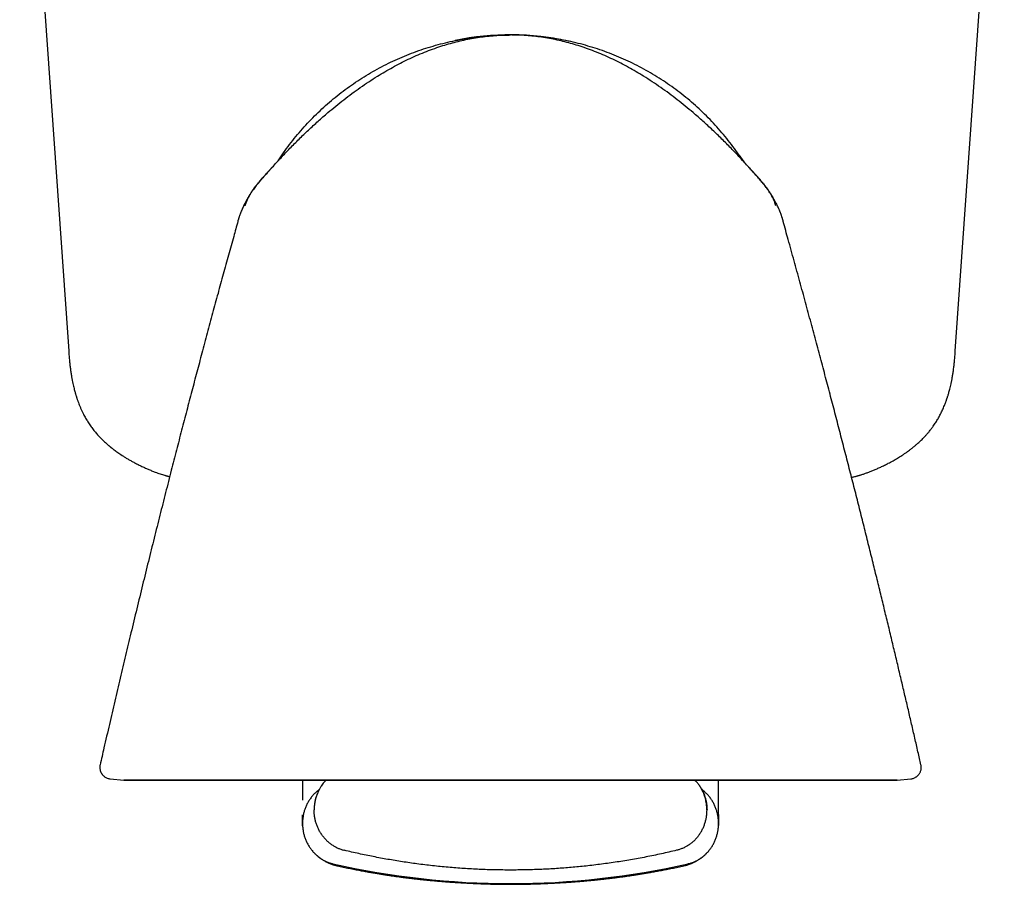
# Model space of a CAD drawing. Header units: millimetres. Extents: x 8 to 869, y 12 to 780.
# Tile 25 of 39: x 495 to 538, y 365 to 402. Entities that reach past the tile are written whole.
import ezdxf

# ---------------------------------------------------------------- set-up
doc = ezdxf.new("R2010")
doc.units = ezdxf.units.MM

msp = doc.modelspace()

# ---------------------------------------------------------------- linework, layer by layer
at = {"color": 7, "linetype": 'Continuous', "lineweight": 30}
for p, q in [((494.932, 418.128), (497.052, 387.808)), ((535.409, 387.808), (537.529, 418.128)), ((516.167, 401.479), (516.167, 401.479)), ((526.475, 395.76), (526.475, 395.76)), ((498.411, 369.925), (498.411, 369.925)), ((498.847, 369.316), (499.438, 369.254)), ((507.167, 369.254), (507.167, 368.401)), ((508.036, 369.088), (508.045, 369.099)), ((525.167, 368.401), (525.167, 369.253)), ((532.896, 369.254), (533.486, 369.316)), ((533.486, 369.316), (533.486, 369.316)), ((525.167, 367.78), (525.167, 368.401)), ((507.167, 367.388), (507.167, 367.76)), ((525.167, 367.78), (525.167, 367.76)), ((525.167, 367.76), (525.167, 367.388)), ((507.167, 367.329), (507.167, 367.388)), ((507.167, 367.329), (507.167, 367.324)), ((507.167, 367.324), (507.167, 367.291)), ((507.167, 367.291), (507.167, 367.324)), ((507.167, 367.291), (507.167, 367.29)), ((525.167, 367.388), (525.167, 367.329)), ((525.167, 367.324), (525.167, 367.329)), ((525.167, 367.291), (525.167, 367.324)), ((525.167, 367.301), (525.167, 367.29))]:
    msp.add_line(p, q, dxfattribs=at)
at = {"color": 7, "linetype": 'Continuous', "lineweight": 30, "flags": 128}
for points in [[(516.164, 401.479), (516.14, 401.479), (516.114, 401.479)], [(516.22, 401.479), (516.193, 401.479), (516.169, 401.479)], [(516.167, 369.254), (515.729, 369.254), (515.291, 369.254), (514.854, 369.254), (514.418, 369.254), (513.983, 369.254), (513.55, 369.254), (513.118, 369.254), (512.689, 369.254), (512.262, 369.254), (511.837, 369.254), (511.416, 369.254), (510.997, 369.254), (510.583, 369.254), (510.172, 369.254), (509.765, 369.254), (509.363, 369.254), (508.965, 369.254), (508.572, 369.254), (508.185, 369.254), (507.802, 369.254), (507.426, 369.254), (507.056, 369.254), (506.692, 369.254), (506.334, 369.254), (505.983, 369.254), (505.639, 369.254), (505.302, 369.254), (504.973, 369.254), (504.651, 369.254), (504.338, 369.254), (504.032, 369.254), (503.735, 369.254), (503.446, 369.254), (503.166, 369.254), (502.895, 369.254), (502.633, 369.254), (502.38, 369.254), (502.137, 369.254), (501.903, 369.254), (501.679, 369.254), (501.465, 369.254), (501.261, 369.254), (501.068, 369.254), (500.884, 369.254), (500.711, 369.254), (500.549, 369.254), (500.397, 369.254), (500.257, 369.254), (500.127, 369.254), (500.008, 369.254), (499.9, 369.254), (499.803, 369.254), (499.718, 369.254), (499.644, 369.254), (499.581, 369.254), (499.53, 369.254), (499.489, 369.254), (499.461, 369.254), (499.444, 369.254), (499.438, 369.254), (499.444, 369.254), (499.461, 369.254), (499.489, 369.254), (499.53, 369.254), (499.581, 369.254), (499.644, 369.254), (499.718, 369.254), (499.803, 369.254), (499.9, 369.254), (500.008, 369.254), (500.127, 369.254), (500.257, 369.254), (500.397, 369.254), (500.549, 369.254), (500.711, 369.254), (500.884, 369.254), (501.068, 369.254), (501.261, 369.254), (501.465, 369.254), (501.679, 369.254), (501.903, 369.254), (502.137, 369.254), (502.38, 369.254), (502.633, 369.254), (502.895, 369.254), (503.166, 369.254), (503.446, 369.254), (503.735, 369.254), (504.032, 369.254), (504.338, 369.254), (504.651, 369.254), (504.973, 369.254), (505.302, 369.254), (505.639, 369.254), (505.983, 369.254), (506.334, 369.254), (506.692, 369.254), (507.056, 369.254), (507.426, 369.254), (507.802, 369.254), (508.185, 369.254), (508.572, 369.254), (508.965, 369.254), (509.363, 369.254), (509.765, 369.254), (510.172, 369.254), (510.583, 369.254), (510.997, 369.254), (511.416, 369.254), (511.837, 369.254), (512.262, 369.254), (512.689, 369.254), (513.118, 369.254), (513.55, 369.254), (513.983, 369.254), (514.418, 369.254), (514.854, 369.254), (515.291, 369.254), (515.729, 369.254), (516.167, 369.254)], [(516.167, 369.254), (516.605, 369.254), (517.042, 369.254), (517.479, 369.254), (517.915, 369.254), (518.35, 369.254), (518.784, 369.254), (519.215, 369.254), (519.645, 369.254), (520.072, 369.254), (520.496, 369.254), (520.918, 369.254), (521.336, 369.254), (521.751, 369.254), (522.162, 369.254), (522.569, 369.254), (522.971, 369.254), (523.369, 369.254), (523.761, 369.254), (524.149, 369.254), (524.531, 369.254), (524.907, 369.254), (525.278, 369.254), (525.642, 369.254), (526, 369.254), (526.351, 369.254), (526.694, 369.254), (527.031, 369.254), (527.36, 369.254), (527.682, 369.254), (527.996, 369.254), (528.301, 369.254), (528.599, 369.254), (528.887, 369.254), (529.167, 369.254), (529.439, 369.254), (529.701, 369.254), (529.953, 369.254), (530.197, 369.254), (530.43, 369.254), (530.654, 369.254), (530.868, 369.254), (531.072, 369.254), (531.266, 369.254), (531.449, 369.254), (531.622, 369.254), (531.784, 369.254), (531.936, 369.254), (532.077, 369.254), (532.207, 369.254), (532.326, 369.254), (532.433, 369.254), (532.53, 369.254), (532.615, 369.254), (532.69, 369.254), (532.752, 369.254), (532.804, 369.254), (532.844, 369.254), (532.873, 369.254), (532.89, 369.254), (532.896, 369.254), (532.89, 369.254), (532.873, 369.254), (532.844, 369.254), (532.804, 369.254), (532.752, 369.254), (532.69, 369.254), (532.615, 369.254), (532.53, 369.254), (532.433, 369.254), (532.326, 369.254), (532.207, 369.254), (532.077, 369.254), (531.936, 369.254), (531.784, 369.254), (531.622, 369.254), (531.449, 369.254), (531.266, 369.254), (531.072, 369.254), (530.868, 369.254), (530.654, 369.254), (530.43, 369.254), (530.197, 369.254), (529.953, 369.254), (529.701, 369.254), (529.439, 369.254), (529.167, 369.254), (528.887, 369.254), (528.599, 369.254), (528.301, 369.254), (527.996, 369.254), (527.682, 369.254), (527.36, 369.254), (527.031, 369.254), (526.694, 369.254), (526.351, 369.254), (526, 369.254), (525.642, 369.254), (525.278, 369.254), (524.907, 369.254), (524.531, 369.254), (524.149, 369.254), (523.761, 369.254), (523.369, 369.254), (522.971, 369.254), (522.569, 369.254), (522.162, 369.254), (521.751, 369.254), (521.336, 369.254), (520.918, 369.254), (520.496, 369.254), (520.072, 369.254), (519.645, 369.254), (519.215, 369.254), (518.784, 369.254), (518.35, 369.254), (517.915, 369.254), (517.479, 369.254), (517.042, 369.254), (516.605, 369.254), (516.167, 369.254)]]:
    msp.add_lwpolyline(points, dxfattribs=at)
at = {"color": 7, "linetype": 'Continuous', "lineweight": 30}
for centre, radius, start, end in [((516.167, 389.859), 11.628, 77.4359, 101.8944), ((516.167, 399.755), 34.966, 257.3053, 270), ((516.167, 399.755), 34.966, 270, 282.6947)]:
    msp.add_arc(centre, radius, start, end, dxfattribs=at)
for points, knots in [([(505.858, 395.761), (505.984, 395.899), (506.236, 396.176), (506.624, 396.582), (507.02, 396.981), (507.425, 397.371), (507.84, 397.752), (508.234, 398.097), (508.605, 398.406), (508.952, 398.682), (509.306, 398.95), (509.666, 399.209), (510.034, 399.459), (510.39, 399.687), (510.734, 399.894), (511.065, 400.081), (511.4, 400.26), (511.741, 400.428), (512.088, 400.587), (512.439, 400.734), (512.795, 400.87), (513.144, 400.99), (513.484, 401.094), (513.815, 401.184), (514.148, 401.262), (514.484, 401.329), (514.821, 401.384), (515.157, 401.426), (515.493, 401.457), (515.83, 401.476), (516.054, 401.478), (516.167, 401.479)], [0, 0, 0, 0, 0.0466642, 0.0933318, 0.14001, 0.1866981, 0.2333826, 0.2800544, 0.3167147, 0.3533675, 0.3900179, 0.4266737, 0.4633385, 0.5000055, 0.5312555, 0.5625063, 0.5937603, 0.6250135, 0.6562628, 0.6875095, 0.7187588, 0.7500127, 0.778015, 0.8060135, 0.8340086, 0.8620039, 0.8900027, 0.9175028, 0.9450025, 0.9725013, 1, 1, 1, 1]), ([(506.116, 396.042), (506.133, 396.068), (506.227, 396.216), (506.413, 396.48), (506.674, 396.831), (506.949, 397.172), (507.236, 397.503), (507.535, 397.823), (507.845, 398.132), (508.166, 398.429), (508.498, 398.715), (508.84, 398.988), (509.192, 399.249), (509.553, 399.496), (509.922, 399.731), (510.3, 399.951), (510.686, 400.158), (511.079, 400.351), (511.479, 400.529), (511.885, 400.692), (512.297, 400.841), (512.714, 400.974), (513.135, 401.093), (513.561, 401.196), (513.99, 401.283), (514.422, 401.354), (514.856, 401.41), (515.292, 401.45), (515.711, 401.474), (515.985, 401.477), (516.114, 401.478)], [0, 0, 0, 0, 0.0077191, 0.0446386, 0.0815585, 0.118478, 0.1553965, 0.1923137, 0.2292303, 0.2661468, 0.3030635, 0.33998, 0.3768961, 0.4138115, 0.4507262, 0.4876404, 0.5245548, 0.5614697, 0.598385, 0.6353005, 0.6722158, 0.7091312, 0.7460471, 0.782964, 0.8198823, 0.8568014, 0.893721, 0.9306404, 0.9675594, 1, 1, 1, 1]), ([(526.475, 395.761), (526.349, 395.899), (526.098, 396.176), (525.709, 396.582), (525.313, 396.981), (524.908, 397.371), (524.494, 397.752), (524.1, 398.097), (523.728, 398.406), (523.381, 398.682), (523.028, 398.95), (522.667, 399.209), (522.3, 399.459), (521.943, 399.687), (521.599, 399.894), (521.269, 400.081), (520.933, 400.26), (520.592, 400.428), (520.246, 400.587), (519.894, 400.734), (519.538, 400.87), (519.189, 400.99), (518.85, 401.094), (518.519, 401.184), (518.185, 401.262), (517.849, 401.329), (517.513, 401.384), (517.176, 401.426), (516.841, 401.457), (516.504, 401.476), (516.279, 401.478), (516.167, 401.479)], [0, 0, 0, 0, 0.046664, 0.093332, 0.14001, 0.186698, 0.233383, 0.280054, 0.316715, 0.353368, 0.390018, 0.426674, 0.463338, 0.500005, 0.531255, 0.562506, 0.59376, 0.625013, 0.656263, 0.687509, 0.718759, 0.750013, 0.778015, 0.806013, 0.834009, 0.862004, 0.890003, 0.917503, 0.945003, 0.972501, 1, 1, 1, 1]), ([(526.217, 396.042), (526.201, 396.068), (526.106, 396.217), (525.92, 396.48), (525.659, 396.831), (525.384, 397.172), (525.098, 397.503), (524.799, 397.823), (524.489, 398.132), (524.167, 398.429), (523.836, 398.715), (523.494, 398.988), (523.142, 399.249), (522.781, 399.496), (522.411, 399.731), (522.033, 399.951), (521.647, 400.158), (521.254, 400.351), (520.854, 400.529), (520.448, 400.692), (520.037, 400.841), (519.62, 400.974), (519.198, 401.093), (518.773, 401.196), (518.344, 401.283), (517.912, 401.354), (517.478, 401.41), (517.042, 401.45), (516.622, 401.474), (516.348, 401.477), (516.22, 401.478)], [0, 0, 0, 0, 0.007709, 0.044629, 0.081549, 0.118469, 0.155388, 0.192306, 0.229223, 0.26614, 0.303057, 0.339974, 0.37689, 0.413806, 0.450721, 0.487636, 0.524551, 0.561466, 0.598382, 0.635298, 0.672214, 0.709129, 0.746046, 0.782963, 0.819882, 0.856801, 0.893721, 0.930641, 0.967561, 1, 1, 1, 1]), ([(526.309, 395.942), (526.308, 395.943), (526.306, 395.947), (526.3, 395.955), (526.293, 395.966), (526.285, 395.977), (526.277, 395.99), (526.269, 396.002), (526.261, 396.013), (526.253, 396.024), (526.245, 396.036), (526.237, 396.047), (526.229, 396.06), (526.22, 396.072), (526.211, 396.084), (526.205, 396.094), (526.198, 396.103), (526.192, 396.112), (526.185, 396.123), (526.177, 396.134), (526.166, 396.149), (526.154, 396.166), (526.141, 396.185), (526.128, 396.203), (526.115, 396.22), (526.105, 396.234), (526.096, 396.246), (526.089, 396.256), (526.083, 396.264), (526.079, 396.269), (526.076, 396.271), (526.075, 396.272), (526.074, 396.272), (526.074, 396.272)], [0, 0, 0, 0, 0.024916, 0.083089, 0.13904, 0.192772, 0.244285, 0.293581, 0.33076, 0.366075, 0.398875, 0.429159, 0.456933, 0.480594, 0.502077, 0.521389, 0.527448, 0.536152, 0.547234, 0.559002, 0.571171, 0.596247, 0.622898, 0.655793, 0.690849, 0.728084, 0.767513, 0.809148, 0.853, 0.899079, 0.939094, 0.980658, 1, 1, 1, 1]), ([(505.859, 395.761), (505.858, 395.76), (505.854, 395.755), (505.846, 395.747), (505.836, 395.736), (505.827, 395.726), (505.818, 395.716), (505.807, 395.704), (505.795, 395.691), (505.783, 395.678), (505.772, 395.666), (505.763, 395.655), (505.754, 395.646), (505.747, 395.638), (505.737, 395.627), (505.725, 395.614), (505.712, 395.6), (505.699, 395.585), (505.686, 395.571), (505.675, 395.559), (505.663, 395.546), (505.651, 395.532), (505.637, 395.518), (505.623, 395.502), (505.609, 395.486), (505.593, 395.468), (505.575, 395.448), (505.556, 395.427), (505.534, 395.401), (505.505, 395.369), (505.47, 395.329), (505.429, 395.282), (505.385, 395.23), (505.338, 395.174), (505.292, 395.119), (505.245, 395.061), (505.194, 394.997), (505.14, 394.929), (505.084, 394.855), (505.035, 394.788), (504.994, 394.73), (504.96, 394.683), (504.931, 394.64), (504.908, 394.605), (504.888, 394.574), (504.869, 394.544), (504.848, 394.511), (504.826, 394.476), (504.804, 394.441), (504.782, 394.403), (504.757, 394.36), (504.728, 394.309), (504.697, 394.252), (504.664, 394.188), (504.629, 394.117), (504.592, 394.038), (504.554, 393.952), (504.528, 393.89), (504.515, 393.856), (504.514, 393.854)], [0, 0, 0, 0, 0.000804, 0.006299, 0.012437, 0.019384, 0.027257, 0.036136, 0.052567, 0.071868, 0.094133, 0.119423, 0.147779, 0.177506, 0.204418, 0.228387, 0.249504, 0.267903, 0.278112, 0.287406, 0.295878, 0.30365, 0.310878, 0.317758, 0.324517, 0.331392, 0.339508, 0.34833, 0.358564, 0.371164, 0.387205, 0.406332, 0.428656, 0.450261, 0.473926, 0.497157, 0.519544, 0.548283, 0.576059, 0.603243, 0.62349, 0.642686, 0.659095, 0.672696, 0.683515, 0.694352, 0.707188, 0.72207, 0.734609, 0.750339, 0.769334, 0.79164, 0.817296, 0.846335, 0.878789, 0.914693, 0.954078, 0.996971, 1, 1, 1, 1]), ([(505.214, 395.022), (505.247, 395.062), (505.31, 395.138), (505.403, 395.246), (505.488, 395.343), (505.564, 395.43), (505.632, 395.507), (505.692, 395.574), (505.742, 395.631), (505.781, 395.675), (505.811, 395.707), (505.831, 395.73), (505.845, 395.746), (505.852, 395.754), (505.854, 395.756)], [0, 0, 0, 0, 0.158215, 0.304443, 0.437222, 0.556488, 0.662114, 0.754, 0.832074, 0.896286, 0.935328, 0.966545, 0.989932, 1, 1, 1, 1]), ([(505.859, 395.761), (505.859, 395.761), (505.859, 395.761), (505.858, 395.761), (505.858, 395.761), (505.858, 395.76)], [0, 0, 0, 0, 0.145578, 0.59702, 1, 1, 1, 1]), ([(526.472, 395.764), (526.472, 395.764), (526.472, 395.764), (526.472, 395.764), (526.472, 395.764)], [0, 0, 0, 0, 0.8300521, 1, 1, 1, 1]), ([(527.817, 393.859), (527.817, 393.86), (527.804, 393.892), (527.779, 393.953), (527.741, 394.039), (527.704, 394.118), (527.669, 394.189), (527.636, 394.253), (527.605, 394.31), (527.576, 394.36), (527.551, 394.404), (527.529, 394.441), (527.507, 394.477), (527.486, 394.512), (527.465, 394.545), (527.445, 394.575), (527.425, 394.605), (527.402, 394.64), (527.373, 394.683), (527.339, 394.731), (527.298, 394.789), (527.249, 394.855), (527.193, 394.929), (527.139, 394.998), (527.088, 395.061), (527.041, 395.119), (526.995, 395.175), (526.949, 395.229), (526.906, 395.28), (526.866, 395.325), (526.832, 395.364), (526.803, 395.397), (526.78, 395.424), (526.76, 395.447), (526.742, 395.467), (526.725, 395.485), (526.71, 395.502), (526.696, 395.517), (526.683, 395.532), (526.671, 395.546), (526.659, 395.559), (526.648, 395.571), (526.635, 395.585), (526.622, 395.599), (526.609, 395.614), (526.597, 395.626), (526.587, 395.637), (526.58, 395.645), (526.572, 395.654), (526.562, 395.665), (526.551, 395.677), (526.539, 395.69), (526.527, 395.703), (526.516, 395.715), (526.507, 395.725), (526.498, 395.735), (526.488, 395.746), (526.48, 395.755), (526.476, 395.76), (526.475, 395.76)], [0, 0, 0, 0, 0.001185, 0.044147, 0.083592, 0.119548, 0.152045, 0.181119, 0.206802, 0.229128, 0.248133, 0.263867, 0.276403, 0.291293, 0.304136, 0.314977, 0.325826, 0.339467, 0.355923, 0.375171, 0.395453, 0.422687, 0.450518, 0.479315, 0.50175, 0.525031, 0.548728, 0.570343, 0.591726, 0.610187, 0.625818, 0.63877, 0.649751, 0.659061, 0.667581, 0.67446, 0.681224, 0.688112, 0.69535, 0.703134, 0.711621, 0.720934, 0.731164, 0.749601, 0.770763, 0.794783, 0.821753, 0.851536, 0.879933, 0.905272, 0.927594, 0.946959, 0.963461, 0.972387, 0.980308, 0.987302, 0.993485, 0.99902, 1, 1, 1, 1]), ([(526.477, 395.759), (526.479, 395.756), (526.486, 395.748), (526.493, 395.741), (526.498, 395.735)], [0, 0, 0, 0, 0.323379, 1, 1, 1, 1]), ([(527.171, 394.957), (527.141, 394.994), (527.065, 395.091), (526.934, 395.242), (526.783, 395.415), (526.631, 395.587), (526.529, 395.7), (526.479, 395.756)], [0, 0, 0, 0, 0.133481, 0.350081, 0.567575, 0.785988, 1, 1, 1, 1]), ([(505.683, 395.568), (505.678, 395.563), (505.657, 395.54), (505.617, 395.496), (505.562, 395.436), (505.504, 395.373), (505.444, 395.307), (505.383, 395.239), (505.32, 395.168), (505.264, 395.101), (505.215, 395.042), (505.175, 394.994), (505.141, 394.951), (505.113, 394.913), (505.089, 394.883), (505.07, 394.857), (505.052, 394.832), (505.031, 394.803), (505.004, 394.764), (504.972, 394.716), (504.935, 394.659), (504.897, 394.596), (504.86, 394.531), (504.827, 394.468), (504.799, 394.412), (504.781, 394.37), (504.769, 394.343), (504.763, 394.33), (504.759, 394.32), (504.755, 394.311), (504.752, 394.302), (504.747, 394.29), (504.743, 394.279), (504.739, 394.269), (504.735, 394.259), (504.732, 394.25), (504.729, 394.243), (504.727, 394.238), (504.725, 394.233), (504.723, 394.229), (504.72, 394.225), (504.717, 394.221), (504.713, 394.22), (504.712, 394.22), (504.712, 394.22)], [0, 0, 0, 0, 0.0075228, 0.0362102, 0.0674633, 0.1000234, 0.1337767, 0.1687004, 0.2047673, 0.2419465, 0.2684008, 0.2923054, 0.3131271, 0.3308822, 0.3455868, 0.357074, 0.3672979, 0.3808958, 0.3980889, 0.4213729, 0.4471648, 0.4754556, 0.5051219, 0.5321252, 0.556172, 0.5771648, 0.5843902, 0.5900333, 0.5941235, 0.5969852, 0.6029595, 0.6099563, 0.6212364, 0.6350199, 0.6514721, 0.6731846, 0.6984501, 0.7272797, 0.757722, 0.7886947, 0.8202012, 0.8965912, 0.9759843, 1, 1, 1, 1]), ([(526.643, 395.573), (526.661, 395.553), (526.691, 395.519), (526.72, 395.486), (526.732, 395.473)], [0, 0, 0, 0, 0.611919, 1, 1, 1, 1]), ([(527.469, 394.537), (527.458, 394.557), (527.435, 394.598), (527.399, 394.658), (527.362, 394.715), (527.329, 394.764), (527.302, 394.804), (527.28, 394.834), (527.261, 394.86), (527.241, 394.886), (527.217, 394.919), (527.187, 394.957), (527.153, 395.001), (527.113, 395.05), (527.049, 395.126), (526.965, 395.223), (526.863, 395.337), (526.778, 395.429), (526.712, 395.501), (526.675, 395.542), (526.655, 395.563), (526.651, 395.567)], [0, 0, 0, 0, 0.0513581, 0.107848, 0.1593511, 0.2058496, 0.2413573, 0.2691597, 0.2901141, 0.3145618, 0.345293, 0.3816227, 0.4240768, 0.4726872, 0.5256945, 0.6483111, 0.7645581, 0.8741857, 0.9331383, 0.9872435, 1, 1, 1, 1]), ([(504.69, 394.099), (504.691, 394.102), (504.699, 394.13), (504.718, 394.186), (504.748, 394.269), (504.785, 394.358), (504.829, 394.454), (504.884, 394.556), (504.94, 394.651), (504.98, 394.709), (504.996, 394.734)], [0, 0, 0, 0, 0.012557, 0.126722, 0.249389, 0.385552, 0.535138, 0.698204, 0.874988, 1, 1, 1, 1]), ([(527.642, 394.099), (527.638, 394.113), (527.622, 394.174), (527.583, 394.277), (527.527, 394.408), (527.462, 394.535), (527.398, 394.644), (527.353, 394.71), (527.336, 394.736)], [0, 0, 0, 0, 0.0631132, 0.2650004, 0.4658288, 0.6658838, 0.8656897, 1, 1, 1, 1]), ([(527.621, 394.221), (527.621, 394.221), (527.62, 394.22), (527.615, 394.222), (527.611, 394.228), (527.607, 394.236), (527.605, 394.241), (527.602, 394.249), (527.599, 394.259), (527.595, 394.269), (527.591, 394.28), (527.586, 394.291), (527.582, 394.302), (527.578, 394.312), (527.574, 394.321), (527.57, 394.33), (527.565, 394.344), (527.553, 394.37), (527.534, 394.411), (527.508, 394.465), (527.489, 394.502), (527.479, 394.52)], [0, 0, 0, 0, 0.049258, 0.253961, 0.448801, 0.522673, 0.594363, 0.65741, 0.71036, 0.743916, 0.772025, 0.795024, 0.809283, 0.821448, 0.827216, 0.835402, 0.84675, 0.861321, 0.903891, 0.952734, 1, 1, 1, 1]), ([(504.513, 393.855), (504.511, 393.851), (504.505, 393.835), (504.493, 393.806), (504.479, 393.768), (504.464, 393.728), (504.451, 393.691), (504.439, 393.655), (504.428, 393.623), (504.417, 393.589), (504.407, 393.555), (504.396, 393.521), (504.386, 393.486), (504.376, 393.45), (504.369, 393.427), (504.366, 393.415)], [0, 0, 0, 0, 0.043069, 0.175611, 0.29908, 0.411724, 0.512406, 0.580048, 0.64167, 0.699135, 0.755337, 0.812577, 0.872192, 0.934693, 1, 1, 1, 1]), ([(527.968, 393.415), (527.964, 393.427), (527.958, 393.45), (527.948, 393.486), (527.937, 393.521), (527.927, 393.555), (527.916, 393.589), (527.905, 393.623), (527.894, 393.655), (527.882, 393.691), (527.869, 393.728), (527.855, 393.768), (527.84, 393.806), (527.828, 393.837), (527.821, 393.854), (527.819, 393.86)], [0, 0, 0, 0, 0.064163, 0.12557, 0.18414, 0.240378, 0.295595, 0.352053, 0.412597, 0.479054, 0.577973, 0.688645, 0.809951, 0.940174, 1, 1, 1, 1]), ([(504.372, 393.417), (504.311, 393.201), (504.175, 392.716), (503.965, 391.956), (503.738, 391.134), (503.51, 390.299), (503.279, 389.45), (503.046, 388.588), (502.818, 387.737), (502.595, 386.899), (502.376, 386.073), (502.156, 385.235), (501.935, 384.386), (501.712, 383.526), (501.482, 382.628), (501.243, 381.69), (500.996, 380.713), (500.748, 379.722), (500.498, 378.717), (500.247, 377.698), (499.996, 376.666), (499.751, 375.65), (499.511, 374.65), (499.278, 373.668), (499.045, 372.674), (498.811, 371.669), (498.599, 370.751), (498.466, 370.169), (498.411, 369.925)], [0, 0, 0, 0, 0.02778, 0.062405, 0.097587, 0.133328, 0.169626, 0.206482, 0.243895, 0.278681, 0.313934, 0.349657, 0.385847, 0.422506, 0.459634, 0.50067, 0.542263, 0.584414, 0.627121, 0.670385, 0.714206, 0.758584, 0.799752, 0.841388, 0.883491, 0.926062, 0.9691, 1, 1, 1, 1]), ([(533.922, 369.926), (533.902, 370.017), (533.837, 370.303), (533.726, 370.787), (533.588, 371.383), (533.448, 371.99), (533.305, 372.605), (533.159, 373.228), (533.01, 373.859), (532.858, 374.5), (532.701, 375.158), (532.54, 375.831), (532.373, 376.52), (532.203, 377.221), (532.029, 377.933), (531.851, 378.658), (531.669, 379.393), (531.482, 380.14), (531.292, 380.897), (531.098, 381.666), (530.899, 382.446), (530.696, 383.237), (530.49, 384.035), (530.281, 384.84), (530.069, 385.65), (529.853, 386.472), (529.63, 387.31), (529.402, 388.165), (529.167, 389.037), (528.927, 389.921), (528.683, 390.816), (528.434, 391.722), (528.193, 392.59), (528.035, 393.157), (527.962, 393.417)], [0, 0, 0, 0, 0.0115187, 0.0361546, 0.0612975, 0.0869476, 0.1131049, 0.1392888, 0.165962, 0.1931246, 0.2207764, 0.2494968, 0.2787266, 0.3084657, 0.338714, 0.3694713, 0.4007376, 0.4325126, 0.4647253, 0.4974443, 0.5306693, 0.5644002, 0.5986368, 0.632754, 0.6673584, 0.70245, 0.7380284, 0.7748344, 0.8121467, 0.849965, 0.888289, 0.9271184, 0.9664527, 1, 1, 1, 1]), ([(497.051, 387.807), (497.056, 387.735), (497.066, 387.593), (497.085, 387.388), (497.106, 387.194), (497.128, 387.013), (497.153, 386.845), (497.178, 386.69), (497.204, 386.548), (497.231, 386.42), (497.257, 386.304), (497.281, 386.202), (497.305, 386.112), (497.325, 386.036), (497.344, 385.973), (497.359, 385.923), (497.37, 385.886), (497.378, 385.861), (497.383, 385.844), (497.388, 385.828), (497.395, 385.808), (497.405, 385.777), (497.418, 385.738), (497.434, 385.691), (497.452, 385.64), (497.478, 385.571), (497.512, 385.483), (497.557, 385.374), (497.609, 385.257), (497.675, 385.117), (497.757, 384.96), (497.857, 384.789), (497.965, 384.622), (498.081, 384.461), (498.205, 384.304), (498.317, 384.176), (498.414, 384.072), (498.492, 383.994), (498.567, 383.922), (498.635, 383.859), (498.693, 383.807), (498.739, 383.768), (498.773, 383.738), (498.797, 383.718), (498.817, 383.702), (498.838, 383.684), (498.864, 383.663), (498.905, 383.63), (498.959, 383.588), (499.026, 383.537), (499.1, 383.482), (499.18, 383.424), (499.267, 383.364), (499.367, 383.298), (499.48, 383.226), (499.605, 383.15), (499.735, 383.075), (499.874, 382.999), (500.022, 382.922), (500.178, 382.845), (500.333, 382.772), (500.487, 382.705), (500.638, 382.641), (500.777, 382.587), (500.9, 382.541), (501.006, 382.505), (501.101, 382.473), (501.175, 382.451), (501.228, 382.435), (501.262, 382.426), (501.287, 382.419), (501.304, 382.414), (501.316, 382.411), (501.333, 382.406), (501.36, 382.4), (501.39, 382.392), (501.411, 382.387), (501.42, 382.385)], [0, 0, 0, 0, 0.028786, 0.056087, 0.08178, 0.105853, 0.12827, 0.149008, 0.168051, 0.185386, 0.201006, 0.214904, 0.227076, 0.237518, 0.246227, 0.253201, 0.258174, 0.261608, 0.263504, 0.265289, 0.268122, 0.272005, 0.277923, 0.284638, 0.291742, 0.299236, 0.313594, 0.329212, 0.34609, 0.364221, 0.390217, 0.416372, 0.442533, 0.468738, 0.495026, 0.521467, 0.536331, 0.551221, 0.565241, 0.577413, 0.587722, 0.596155, 0.60146, 0.6056, 0.608577, 0.611758, 0.616272, 0.622118, 0.632326, 0.643555, 0.655721, 0.668811, 0.682812, 0.697697, 0.716334, 0.736019, 0.755859, 0.775595, 0.798893, 0.821904, 0.844542, 0.866731, 0.888423, 0.909454, 0.925842, 0.940677, 0.954069, 0.966125, 0.971685, 0.9768, 0.980513, 0.98258, 0.983762, 0.985971, 0.990158, 0.996018, 1, 1, 1, 1]), ([(530.922, 382.357), (530.945, 382.362), (530.991, 382.372), (531.056, 382.388), (531.111, 382.402), (531.153, 382.413), (531.185, 382.422), (531.214, 382.43), (531.25, 382.44), (531.294, 382.453), (531.345, 382.469), (531.403, 382.487), (531.486, 382.515), (531.596, 382.554), (531.732, 382.605), (531.875, 382.663), (532.026, 382.727), (532.184, 382.798), (532.346, 382.876), (532.525, 382.966), (532.713, 383.067), (532.907, 383.18), (533.066, 383.279), (533.193, 383.363), (533.289, 383.43), (533.377, 383.494), (533.453, 383.55), (533.514, 383.597), (533.563, 383.636), (533.606, 383.67), (533.646, 383.703), (533.687, 383.738), (533.736, 383.78), (533.794, 383.83), (533.86, 383.89), (533.932, 383.958), (534.011, 384.036), (534.095, 384.123), (534.184, 384.221), (534.276, 384.329), (534.368, 384.446), (534.467, 384.58), (534.565, 384.727), (534.661, 384.885), (534.736, 385.021), (534.794, 385.136), (534.839, 385.229), (534.881, 385.32), (534.919, 385.409), (534.953, 385.495), (534.981, 385.565), (535.002, 385.621), (535.016, 385.661), (535.028, 385.696), (535.038, 385.724), (535.046, 385.747), (535.053, 385.767), (535.061, 385.791), (535.072, 385.824), (535.086, 385.87), (535.104, 385.928), (535.125, 385.998), (535.148, 386.081), (535.173, 386.176), (535.199, 386.283), (535.227, 386.403), (535.254, 386.536), (535.281, 386.681), (535.308, 386.839), (535.332, 387.009), (535.355, 387.192), (535.376, 387.387), (535.395, 387.593), (535.405, 387.735), (535.41, 387.807)], [0, 0, 0, 0, 0.010507, 0.020394, 0.028575, 0.034939, 0.038407, 0.042347, 0.047304, 0.053316, 0.060422, 0.068605, 0.077205, 0.095128, 0.114078, 0.134129, 0.155356, 0.177814, 0.201464, 0.225197, 0.255502, 0.284756, 0.312746, 0.328583, 0.343898, 0.358398, 0.371186, 0.380629, 0.388775, 0.395622, 0.401919, 0.40896, 0.416767, 0.42702, 0.438603, 0.451518, 0.465746, 0.481562, 0.49869, 0.517084, 0.536718, 0.55668, 0.581734, 0.605605, 0.628333, 0.642215, 0.655652, 0.66865, 0.68121, 0.693324, 0.704396, 0.71081, 0.716383, 0.721119, 0.725018, 0.728082, 0.730333, 0.733309, 0.737906, 0.744137, 0.751998, 0.761487, 0.7726, 0.785336, 0.799691, 0.815659, 0.833236, 0.852413, 0.873178, 0.895516, 0.919403, 0.944805, 0.971711, 1, 1, 1, 1]), ([(498.412, 369.929), (498.408, 369.908), (498.399, 369.866), (498.397, 369.804), (498.402, 369.746), (498.412, 369.694), (498.425, 369.65), (498.44, 369.612), (498.456, 369.58), (498.473, 369.55), (498.494, 369.518), (498.522, 369.483), (498.559, 369.445), (498.604, 369.408), (498.659, 369.373), (498.722, 369.344), (498.785, 369.325), (498.828, 369.319), (498.847, 369.317)], [0, 0, 0, 0, 0.0769234, 0.1501838, 0.2184755, 0.2806981, 0.3359993, 0.3837686, 0.4236053, 0.4604169, 0.5054114, 0.5588812, 0.6205379, 0.6898435, 0.7659526, 0.8476872, 0.9335601, 1, 1, 1, 1]), ([(533.486, 369.317), (533.502, 369.319), (533.538, 369.323), (533.591, 369.338), (533.645, 369.359), (533.691, 369.383), (533.73, 369.409), (533.761, 369.434), (533.787, 369.458), (533.811, 369.483), (533.835, 369.513), (533.861, 369.55), (533.887, 369.596), (533.909, 369.651), (533.927, 369.713), (533.936, 369.782), (533.936, 369.856), (533.926, 369.904), (533.922, 369.929)], [0, 0, 0, 0, 0.0551465, 0.128029, 0.19598, 0.2578822, 0.312861, 0.3602833, 0.3997307, 0.4365849, 0.4816813, 0.5352205, 0.5969509, 0.6663747, 0.7426867, 0.8247432, 0.9110796, 1, 1, 1, 1]), ([(508.18, 369.254), (508.173, 369.248), (508.144, 369.219), (508.095, 369.163), (508.034, 369.086), (507.971, 368.998), (507.912, 368.9), (507.856, 368.795), (507.809, 368.69), (507.771, 368.587), (507.735, 368.474), (507.706, 368.351), (507.69, 368.253), (507.682, 368.193), (507.68, 368.168), (507.677, 368.144), (507.676, 368.121), (507.674, 368.096), (507.672, 368.065), (507.67, 368.024), (507.67, 367.994), (507.67, 367.977)], [0, 0, 0, 0, 0.021496, 0.09232, 0.163226, 0.234649, 0.321046, 0.405053, 0.485935, 0.56354, 0.637758, 0.73643, 0.829768, 0.847426, 0.864732, 0.881688, 0.898293, 0.914578, 0.935301, 0.963835, 1, 1, 1, 1]), ([(524.66, 367.979), (524.659, 368.002), (524.659, 368.043), (524.656, 368.098), (524.652, 368.144), (524.648, 368.184), (524.644, 368.222), (524.638, 368.26), (524.629, 368.32), (524.611, 368.406), (524.583, 368.515), (524.546, 368.626), (524.501, 368.736), (524.449, 368.845), (524.388, 368.952), (524.316, 369.061), (524.238, 369.164), (524.177, 369.227), (524.151, 369.254)], [0, 0, 0, 0, 0.048048, 0.087508, 0.118193, 0.145561, 0.172836, 0.200007, 0.227065, 0.303415, 0.386149, 0.466991, 0.552706, 0.639483, 0.726246, 0.812769, 0.92024, 1, 1, 1, 1]), ([(524.297, 369.088), (524.266, 369.128), (524.221, 369.186), (524.169, 369.238), (524.152, 369.254)], [0, 0, 0, 0, 0.691482, 1, 1, 1, 1]), ([(524.297, 369.088), (524.327, 369.046), (524.387, 368.963), (524.462, 368.829), (524.527, 368.69), (524.579, 368.547), (524.619, 368.403), (524.647, 368.258), (524.664, 368.114), (524.666, 368.019), (524.667, 367.971)], [0, 0, 0, 0, 0.1283709, 0.2568282, 0.3848297, 0.5118353, 0.6373223, 0.7608004, 0.8818237, 1, 1, 1, 1]), ([(507.536, 368.505), (507.506, 368.463), (507.447, 368.38), (507.371, 368.246), (507.307, 368.107), (507.255, 367.964), (507.215, 367.82), (507.187, 367.675), (507.17, 367.531), (507.168, 367.435), (507.167, 367.388)], [0, 0, 0, 0, 0.128371, 0.256828, 0.38483, 0.511835, 0.637322, 0.7608, 0.881824, 1, 1, 1, 1]), ([(507.886, 368.851), (507.875, 368.844), (507.823, 368.807), (507.738, 368.731), (507.631, 368.624), (507.568, 368.545), (507.536, 368.505)], [0, 0, 0, 0, 0.082584, 0.384945, 0.691123, 1, 1, 1, 1]), ([(507.855, 368.788), (507.839, 368.755), (507.801, 368.677), (507.755, 368.547), (507.715, 368.403), (507.687, 368.258), (507.67, 368.114), (507.668, 368.019), (507.667, 367.971)], [0, 0, 0, 0, 0.1292381, 0.309012, 0.4866365, 0.6614175, 0.8327237, 1, 1, 1, 1]), ([(507.881, 368.843), (507.88, 368.842), (507.879, 368.839), (507.877, 368.836), (507.876, 368.833), (507.874, 368.83), (507.873, 368.828), (507.871, 368.825), (507.87, 368.823), (507.87, 368.822), (507.869, 368.821), (507.868, 368.819), (507.868, 368.818), (507.867, 368.817), (507.866, 368.816), (507.865, 368.813), (507.863, 368.81), (507.861, 368.807), (507.86, 368.804), (507.858, 368.801), (507.856, 368.798), (507.855, 368.796), (507.853, 368.793), (507.852, 368.791), (507.85, 368.789), (507.849, 368.787), (507.848, 368.786), (507.848, 368.784), (507.847, 368.783), (507.846, 368.782), (507.846, 368.781), (507.845, 368.78), (507.844, 368.779), (507.843, 368.778), (507.843, 368.777), (507.842, 368.776), (507.842, 368.775), (507.842, 368.775), (507.841, 368.775), (507.841, 368.775), (507.841, 368.774), (507.841, 368.774), (507.841, 368.774), (507.841, 368.774)], [0, 0, 0, 0, 0.0294577, 0.0568235, 0.0820975, 0.1052795, 0.1263696, 0.1453677, 0.1622738, 0.1759333, 0.1878348, 0.1979794, 0.2074594, 0.2172384, 0.2273164, 0.2557837, 0.2863961, 0.3191252, 0.3527513, 0.3873198, 0.4221469, 0.4572327, 0.492324, 0.5258656, 0.5575926, 0.5875047, 0.6111753, 0.6347108, 0.6582464, 0.681782, 0.7057607, 0.7310912, 0.7627154, 0.796255, 0.8313119, 0.8660536, 0.9043189, 0.9419022, 0.9538062, 0.9669356, 0.9814207, 0.9972616, 1, 1, 1, 1]), ([(507.881, 368.843), (507.879, 368.838), (507.87, 368.822), (507.862, 368.806), (507.858, 368.795)], [0, 0, 0, 0, 0.321901, 1, 1, 1, 1]), ([(524.797, 368.505), (524.766, 368.545), (524.703, 368.624), (524.596, 368.731), (524.51, 368.807), (524.458, 368.844), (524.447, 368.851)], [0, 0, 0, 0, 0.308877, 0.615055, 0.917416, 1, 1, 1, 1]), ([(524.492, 368.775), (524.492, 368.775), (524.492, 368.775), (524.491, 368.776), (524.491, 368.777), (524.49, 368.778), (524.49, 368.778), (524.489, 368.779), (524.489, 368.78), (524.488, 368.781), (524.487, 368.782), (524.486, 368.784), (524.485, 368.785), (524.484, 368.786), (524.483, 368.788), (524.482, 368.79), (524.481, 368.792), (524.48, 368.794), (524.479, 368.795), (524.478, 368.797), (524.477, 368.799), (524.476, 368.8), (524.475, 368.802), (524.474, 368.804), (524.473, 368.806), (524.472, 368.807), (524.472, 368.808), (524.471, 368.809), (524.471, 368.81), (524.47, 368.811), (524.469, 368.812), (524.468, 368.814), (524.467, 368.816), (524.466, 368.818), (524.465, 368.82), (524.464, 368.823), (524.462, 368.825), (524.46, 368.828), (524.459, 368.832), (524.457, 368.835), (524.455, 368.839), (524.453, 368.842), (524.453, 368.843)], [0, 0, 0, 0, 0.0397073, 0.0908525, 0.1424149, 0.1631652, 0.1841283, 0.206485, 0.2305004, 0.2561746, 0.2830048, 0.311435, 0.340699, 0.368757, 0.40157, 0.4323778, 0.4611804, 0.4882286, 0.5141755, 0.5390551, 0.5615354, 0.5830669, 0.6043831, 0.6263816, 0.6490648, 0.6598846, 0.6708534, 0.6819713, 0.6932384, 0.7049259, 0.7177896, 0.7345175, 0.752941, 0.7730601, 0.7948748, 0.8188824, 0.8446554, 0.8721938, 0.9014975, 0.9325664, 0.9654006, 1, 1, 1, 1]), ([(525.167, 367.388), (525.166, 367.435), (525.164, 367.531), (525.147, 367.675), (525.119, 367.82), (525.079, 367.964), (525.027, 368.107), (524.962, 368.246), (524.887, 368.38), (524.827, 368.463), (524.797, 368.505)], [0, 0, 0, 0, 0.1181763, 0.2391996, 0.3626777, 0.4881647, 0.6151703, 0.7431718, 0.8716291, 1, 1, 1, 1]), ([(508.036, 366.855), (508.006, 366.897), (507.947, 366.98), (507.871, 367.114), (507.807, 367.253), (507.755, 367.395), (507.715, 367.54), (507.687, 367.685), (507.67, 367.829), (507.668, 367.924), (507.667, 367.971)], [0, 0, 0, 0, 0.1283709, 0.2568282, 0.3848297, 0.5118353, 0.6373223, 0.7608004, 0.8818237, 1, 1, 1, 1]), ([(524.297, 366.855), (524.327, 366.897), (524.387, 366.98), (524.462, 367.114), (524.527, 367.253), (524.579, 367.395), (524.619, 367.54), (524.647, 367.685), (524.664, 367.829), (524.666, 367.924), (524.667, 367.971)], [0, 0, 0, 0, 0.128371, 0.256828, 0.38483, 0.511835, 0.637322, 0.7608, 0.881824, 1, 1, 1, 1]), ([(507.167, 367.388), (507.168, 367.341), (507.17, 367.246), (507.187, 367.102), (507.215, 366.957), (507.255, 366.812), (507.307, 366.67), (507.371, 366.531), (507.447, 366.397), (507.506, 366.313), (507.536, 366.272)], [0, 0, 0, 0, 0.118176, 0.2392, 0.362678, 0.488165, 0.61517, 0.743172, 0.871629, 1, 1, 1, 1]), ([(507.167, 367.291), (507.169, 367.265), (507.171, 367.239), (507.176, 367.211), (507.176, 367.21)], [0, 0, 0, 0, 0.9448675, 1, 1, 1, 1]), ([(524.797, 366.272), (524.827, 366.313), (524.887, 366.397), (524.962, 366.531), (525.027, 366.67), (525.079, 366.812), (525.119, 366.957), (525.147, 367.102), (525.164, 367.246), (525.166, 367.341), (525.167, 367.388)], [0, 0, 0, 0, 0.128371, 0.256828, 0.38483, 0.511835, 0.637322, 0.7608, 0.881824, 1, 1, 1, 1]), ([(525.157, 367.21), (525.158, 367.211), (525.163, 367.239), (525.165, 367.265), (525.167, 367.291)], [0, 0, 0, 0, 0.055131, 1, 1, 1, 1]), ([(508.036, 366.855), (508.068, 366.815), (508.131, 366.736), (508.238, 366.628), (508.351, 366.531), (508.471, 366.445), (508.596, 366.372), (508.723, 366.311), (508.852, 366.261), (508.94, 366.238), (508.983, 366.227)], [0, 0, 0, 0, 0.131904, 0.262655, 0.391776, 0.518841, 0.643479, 0.765379, 0.884286, 1, 1, 1, 1]), ([(524.297, 366.855), (524.266, 366.815), (524.203, 366.736), (524.096, 366.628), (523.982, 366.531), (523.862, 366.445), (523.738, 366.372), (523.61, 366.311), (523.482, 366.261), (523.394, 366.238), (523.351, 366.227)], [0, 0, 0, 0, 0.131904, 0.262655, 0.391776, 0.518841, 0.643479, 0.765379, 0.884286, 1, 1, 1, 1]), ([(507.536, 366.272), (507.568, 366.232), (507.631, 366.152), (507.738, 366.045), (507.851, 365.947), (507.971, 365.862), (508.096, 365.788), (508.223, 365.728), (508.352, 365.678), (508.439, 365.655), (508.483, 365.643)], [0, 0, 0, 0, 0.131904, 0.262655, 0.391776, 0.518841, 0.643479, 0.765379, 0.884286, 1, 1, 1, 1]), ([(507.69, 366.094), (507.697, 366.087), (507.709, 366.074), (507.735, 366.05), (507.765, 366.022), (507.801, 365.99), (507.846, 365.953), (507.888, 365.92), (507.921, 365.895), (507.949, 365.875), (507.976, 365.857), (508.009, 365.835), (508.045, 365.812), (508.093, 365.784), (508.139, 365.758), (508.18, 365.737), (508.211, 365.721), (508.237, 365.709), (508.259, 365.698), (508.282, 365.688), (508.307, 365.677), (508.332, 365.667), (508.354, 365.658), (508.375, 365.649), (508.397, 365.641), (508.42, 365.632), (508.444, 365.624), (508.47, 365.615), (508.498, 365.606), (508.53, 365.595), (508.566, 365.584), (508.607, 365.573), (508.636, 365.565), (508.651, 365.561)], [0, 0, 0, 0, 0.042948, 0.082217, 0.118273, 0.151682, 0.186764, 0.217435, 0.242205, 0.26559, 0.290318, 0.316473, 0.36071, 0.409555, 0.463212, 0.499388, 0.530106, 0.554486, 0.575738, 0.59921, 0.624991, 0.653083, 0.674069, 0.696133, 0.71928, 0.743513, 0.76959, 0.795973, 0.827127, 0.863076, 0.90385, 0.94948, 1, 1, 1, 1]), ([(516.167, 365.374), (515.942, 365.375), (515.491, 365.378), (514.816, 365.401), (514.141, 365.438), (513.466, 365.491), (512.792, 365.558), (512.133, 365.638), (511.488, 365.731), (510.857, 365.835), (510.23, 365.952), (509.604, 366.081), (509.19, 366.178), (508.983, 366.227)], [0, 0, 0, 0, 0.093098, 0.18629, 0.279559, 0.372891, 0.466269, 0.55968, 0.647768, 0.735857, 0.823934, 0.911986, 1, 1, 1, 1]), ([(523.351, 366.227), (523.131, 366.175), (522.692, 366.072), (522.028, 365.937), (521.362, 365.815), (520.693, 365.707), (520.022, 365.615), (519.362, 365.539), (518.713, 365.478), (518.077, 365.431), (517.44, 365.398), (516.803, 365.378), (516.379, 365.375), (516.167, 365.374)], [0, 0, 0, 0, 0.093349, 0.18674, 0.280158, 0.373587, 0.46701, 0.560413, 0.648446, 0.736434, 0.824365, 0.912224, 1, 1, 1, 1]), ([(523.683, 365.561), (523.694, 365.565), (523.717, 365.57), (523.749, 365.579), (523.777, 365.587), (523.802, 365.595), (523.823, 365.602), (523.84, 365.607), (523.855, 365.612), (523.878, 365.62), (523.91, 365.631), (523.947, 365.645), (523.979, 365.657), (524.001, 365.667), (524.021, 365.675), (524.04, 365.683), (524.061, 365.692), (524.086, 365.704), (524.117, 365.719), (524.154, 365.737), (524.198, 365.76), (524.244, 365.786), (524.291, 365.814), (524.335, 365.842), (524.37, 365.865), (524.398, 365.885), (524.418, 365.9), (524.438, 365.915), (524.46, 365.932), (524.482, 365.949), (524.508, 365.969), (524.537, 365.994), (524.567, 366.02), (524.585, 366.037), (524.593, 366.045)], [0, 0, 0, 0, 0.043007, 0.081589, 0.115769, 0.14557, 0.171012, 0.192112, 0.208885, 0.222975, 0.269826, 0.320858, 0.350149, 0.375682, 0.397475, 0.416358, 0.438462, 0.465028, 0.499067, 0.538895, 0.585255, 0.636491, 0.686057, 0.733259, 0.777843, 0.798577, 0.817586, 0.834957, 0.850975, 0.869838, 0.893424, 0.927373, 0.967973, 1, 1, 1, 1]), ([(523.851, 365.643), (523.894, 365.655), (523.982, 365.678), (524.11, 365.728), (524.238, 365.788), (524.362, 365.862), (524.482, 365.947), (524.596, 366.045), (524.703, 366.152), (524.766, 366.232), (524.797, 366.272)], [0, 0, 0, 0, 0.115714, 0.234621, 0.356521, 0.481159, 0.608224, 0.737345, 0.868096, 1, 1, 1, 1]), ([(524.595, 366.047), (524.598, 366.05), (524.615, 366.065), (524.631, 366.081), (524.643, 366.094)], [0, 0, 0, 0, 0.192188, 1, 1, 1, 1]), ([(508.669, 365.558), (508.652, 365.562), (508.61, 365.572), (508.547, 365.599), (508.504, 365.628), (508.483, 365.643)], [0, 0, 0, 0, 0.247474, 0.62495, 1, 1, 1, 1]), ([(508.669, 365.557), (508.757, 365.538), (508.929, 365.501), (509.182, 365.449), (509.422, 365.401), (509.651, 365.357), (509.866, 365.317), (510.068, 365.281), (510.257, 365.248), (510.434, 365.219), (510.605, 365.191), (510.77, 365.165), (510.927, 365.142), (511.069, 365.121), (511.192, 365.103), (511.296, 365.089), (511.383, 365.077), (511.458, 365.067), (511.52, 365.059), (511.569, 365.052), (511.606, 365.048), (511.63, 365.044), (511.648, 365.042), (511.666, 365.04), (511.691, 365.037), (511.725, 365.033), (511.765, 365.028), (511.812, 365.022), (511.872, 365.015), (511.95, 365.005), (512.044, 364.994), (512.146, 364.983), (512.251, 364.971), (512.385, 364.957), (512.546, 364.941), (512.719, 364.924), (512.872, 364.91), (513.004, 364.899), (513.13, 364.888), (513.247, 364.879), (513.352, 364.871), (513.434, 364.865), (513.497, 364.86), (513.543, 364.857), (513.583, 364.854), (513.617, 364.852), (513.648, 364.85), (513.68, 364.848), (513.72, 364.845), (513.766, 364.842), (513.818, 364.839), (513.875, 364.835), (513.94, 364.832), (514.013, 364.827), (514.09, 364.823), (514.166, 364.819), (514.239, 364.815), (514.304, 364.812), (514.363, 364.809), (514.413, 364.806), (514.452, 364.804), (514.481, 364.803), (514.502, 364.802), (514.517, 364.801), (514.531, 364.801), (514.546, 364.8), (514.562, 364.799), (514.578, 364.799), (514.594, 364.798), (514.61, 364.797), (514.625, 364.796), (514.64, 364.796), (514.653, 364.795), (514.66, 364.795), (514.663, 364.795)], [0, 0, 0, 0, 0.04035, 0.078809, 0.115377, 0.150052, 0.182834, 0.213186, 0.241711, 0.268409, 0.29328, 0.319324, 0.343009, 0.364336, 0.383306, 0.3983, 0.411403, 0.422614, 0.431935, 0.439365, 0.444906, 0.448557, 0.450252, 0.452781, 0.456688, 0.461855, 0.467991, 0.475091, 0.483159, 0.496082, 0.510909, 0.527369, 0.543757, 0.559774, 0.590161, 0.619125, 0.640497, 0.661028, 0.680719, 0.699062, 0.71529, 0.729404, 0.737565, 0.744811, 0.751147, 0.7567, 0.761276, 0.766246, 0.77256, 0.780737, 0.788898, 0.798327, 0.809023, 0.820983, 0.834193, 0.847171, 0.858861, 0.870238, 0.880066, 0.888349, 0.895091, 0.900297, 0.90313, 0.906046, 0.909346, 0.913088, 0.91883, 0.925491, 0.93311, 0.943554, 0.955447, 0.968811, 0.983658, 1, 1, 1, 1]), ([(517.67, 364.795), (517.674, 364.795), (517.681, 364.795), (517.694, 364.796), (517.708, 364.796), (517.723, 364.797), (517.74, 364.798), (517.756, 364.799), (517.772, 364.799), (517.788, 364.8), (517.803, 364.801), (517.818, 364.801), (517.839, 364.802), (517.867, 364.804), (517.903, 364.805), (517.95, 364.808), (518.007, 364.81), (518.075, 364.814), (518.151, 364.818), (518.232, 364.822), (518.311, 364.827), (518.387, 364.831), (518.454, 364.835), (518.513, 364.839), (518.566, 364.842), (518.611, 364.845), (518.648, 364.847), (518.679, 364.849), (518.706, 364.851), (518.731, 364.853), (518.758, 364.855), (518.797, 364.858), (518.852, 364.861), (518.925, 364.867), (519.012, 364.873), (519.112, 364.881), (519.224, 364.89), (519.344, 364.9), (519.47, 364.911), (519.608, 364.924), (519.761, 364.938), (519.928, 364.955), (520.076, 364.971), (520.204, 364.985), (520.305, 364.996), (520.398, 365.007), (520.476, 365.016), (520.538, 365.024), (520.587, 365.03), (520.628, 365.035), (520.66, 365.039), (520.682, 365.042), (520.7, 365.044), (520.721, 365.047), (520.75, 365.05), (520.793, 365.056), (520.854, 365.064), (520.933, 365.075), (521.028, 365.087), (521.138, 365.103), (521.264, 365.121), (521.406, 365.142), (521.563, 365.165), (521.73, 365.191), (521.903, 365.219), (522.084, 365.25), (522.276, 365.283), (522.481, 365.32), (522.697, 365.36), (522.923, 365.403), (523.16, 365.45), (523.409, 365.502), (523.578, 365.538), (523.665, 365.557)], [0, 0, 0, 0, 0.016342, 0.03119, 0.044553, 0.056446, 0.066891, 0.074509, 0.08117, 0.086912, 0.090654, 0.093954, 0.097974, 0.102553, 0.108671, 0.116334, 0.126026, 0.137425, 0.150534, 0.163689, 0.177428, 0.189904, 0.201037, 0.210822, 0.219259, 0.226891, 0.232928, 0.237647, 0.241973, 0.245986, 0.250169, 0.254833, 0.264634, 0.276063, 0.289126, 0.304941, 0.322593, 0.341272, 0.360698, 0.380872, 0.405811, 0.431811, 0.458875, 0.475324, 0.491625, 0.506142, 0.518757, 0.527481, 0.534993, 0.5413, 0.546215, 0.549407, 0.551289, 0.55424, 0.558603, 0.564378, 0.573923, 0.585824, 0.60008, 0.616692, 0.635662, 0.656989, 0.680674, 0.706718, 0.732058, 0.759292, 0.788421, 0.819444, 0.852361, 0.886533, 0.922532, 0.960354, 1, 1, 1, 1]), ([(523.851, 365.643), (523.833, 365.63), (523.796, 365.605), (523.736, 365.578), (523.693, 365.562), (523.667, 365.558), (523.664, 365.558)], [0, 0, 0, 0, 0.318071, 0.637878, 0.959468, 1, 1, 1, 1]), ([(514.627, 364.796), (514.635, 364.796), (514.651, 364.795), (514.675, 364.794), (514.698, 364.793), (514.719, 364.792), (514.738, 364.791), (514.762, 364.79), (514.787, 364.789), (514.811, 364.788), (514.838, 364.787), (514.866, 364.786), (514.899, 364.784), (514.932, 364.783), (514.968, 364.782), (515.007, 364.78), (515.049, 364.779), (515.086, 364.777), (515.115, 364.776), (515.149, 364.775), (515.191, 364.774), (515.231, 364.773), (515.273, 364.771), (515.316, 364.77), (515.355, 364.769), (515.39, 364.768), (515.423, 364.767), (515.457, 364.767), (515.493, 364.766), (515.531, 364.765), (515.573, 364.764), (515.614, 364.763), (515.645, 364.763), (515.668, 364.762), (515.687, 364.762), (515.713, 364.762), (515.749, 364.761), (515.8, 364.76), (515.867, 364.76), (515.954, 364.759), (516.055, 364.758), (516.128, 364.758), (516.167, 364.758)], [0, 0, 0, 0, 0.030265, 0.0566, 0.079029, 0.097594, 0.112366, 0.124088, 0.143651, 0.165752, 0.187915, 0.215388, 0.24129, 0.269914, 0.301538, 0.338068, 0.371857, 0.405593, 0.439957, 0.470939, 0.498751, 0.528465, 0.56122, 0.595743, 0.632043, 0.661137, 0.687554, 0.711025, 0.731722, 0.752202, 0.770016, 0.786735, 0.803121, 0.809585, 0.816578, 0.826807, 0.84067, 0.858184, 0.885201, 0.917879, 0.956167, 1, 1, 1, 1]), ([(515.722, 364.765), (515.767, 364.764), (515.915, 364.761), (516.064, 364.761), (516.167, 364.761)], [0, 0, 0, 0, 0.303359, 1, 1, 1, 1]), ([(516.167, 364.758), (516.206, 364.758), (516.278, 364.758), (516.38, 364.759), (516.466, 364.76), (516.534, 364.76), (516.585, 364.761), (516.621, 364.762), (516.648, 364.762), (516.666, 364.762), (516.689, 364.763), (516.72, 364.763), (516.754, 364.764), (516.781, 364.764), (516.809, 364.765), (516.841, 364.766), (516.877, 364.767), (516.912, 364.767), (516.946, 364.768), (516.978, 364.769), (517.015, 364.77), (517.056, 364.771), (517.1, 364.773), (517.141, 364.774), (517.183, 364.775), (517.215, 364.776), (517.244, 364.777), (517.278, 364.779), (517.317, 364.78), (517.356, 364.781), (517.395, 364.783), (517.43, 364.784), (517.459, 364.785), (517.484, 364.786), (517.51, 364.787), (517.535, 364.788), (517.559, 364.789), (517.582, 364.79), (517.601, 364.791), (517.619, 364.792), (517.639, 364.793), (517.66, 364.794), (517.683, 364.795), (517.699, 364.796), (517.707, 364.796)], [0, 0, 0, 0, 0.045002, 0.084449, 0.11824, 0.146296, 0.164573, 0.179129, 0.189975, 0.197496, 0.204311, 0.220791, 0.236672, 0.244638, 0.253103, 0.272096, 0.292056, 0.315199, 0.34177, 0.371345, 0.400387, 0.436702, 0.47108, 0.502251, 0.528702, 0.557936, 0.590554, 0.622841, 0.65473, 0.688839, 0.724888, 0.757791, 0.778535, 0.799759, 0.822597, 0.846748, 0.868825, 0.879959, 0.891548, 0.906356, 0.924561, 0.946218, 0.971357, 1, 1, 1, 1]), ([(516.167, 364.761), (516.27, 364.761), (516.409, 364.761), (516.548, 364.763), (516.584, 364.764)], [0, 0, 0, 0, 0.741388, 1, 1, 1, 1]), ([(517.707, 364.796), (517.718, 364.796), (517.739, 364.797), (517.767, 364.799), (517.79, 364.8), (517.808, 364.801), (517.832, 364.802), (517.856, 364.803), (517.882, 364.804), (517.895, 364.805), (517.904, 364.805), (517.909, 364.806), (517.909, 364.806), (517.909, 364.806)], [0, 0, 0, 0, 0.196706, 0.350089, 0.429154, 0.492069, 0.548663, 0.692134, 0.752155, 0.815721, 0.8886, 0.974428, 1, 1, 1, 1])]:
    msp.add_open_spline(points, degree=3, knots=knots, dxfattribs=at)

doc.saveas('drawing.dxf')
